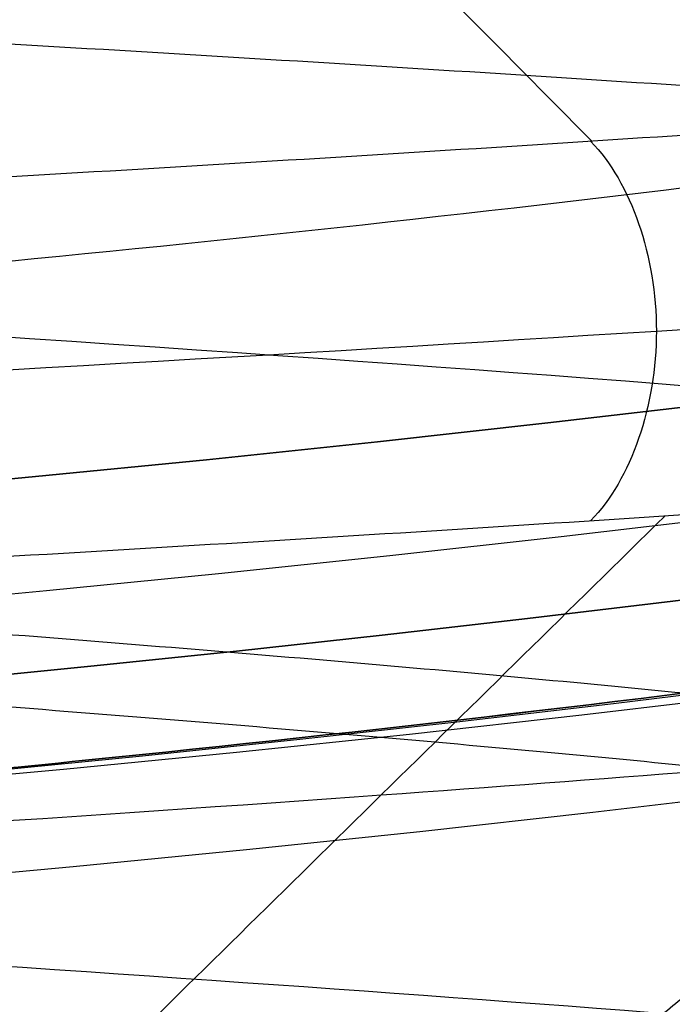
# Model space of a CAD drawing. Header units: centimetres. Extents: x -2.4 to 2.4, y -10.6 to 3.6.
# Tile 14 of 56: x 0.1321 to 0.1654, y -1.3556 to -1.3054. Entities that reach past the tile are written whole.
import ezdxf

# ---------------------------------------------------------------- set-up
doc = ezdxf.new("R2010")
doc.units = ezdxf.units.CM
doc.layers.add('Default', color=7, linetype='Continuous', true_color=0x000000)

msp = doc.modelspace()

# ---------------------------------------------------------------- linework, layer by layer
at = {"layer": 'Default', "extrusion": (0, 0, -1)}
for centre, radius, start, end in [((4.288504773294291e-16, 4.288504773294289e-16), 2.149999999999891, 315, 135), ((-1.256073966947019e-16, -2.144252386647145e-16, -0.18), 1.899999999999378, 315, 135), ((0, 0.05, -13.68), 1.74, 90.00000000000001, 270), ((0, 0.04999999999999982, -13.7), 1.72, 90.00000000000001, 270), ((0, 0.05, -12.451744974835), 1.566764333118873, 90, 251.9193094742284), ((-2.564176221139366e-15, -2.564176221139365e-15, -0.45), 2.240000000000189, 134.9999999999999, 315.0000000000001), ((0, 0.05, -10.9), 1.525, 90, 270), ((0, 0.05, -11.37), 1.525, 90.00000000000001, 270), ((0, 0.05, -11.41), 1.530287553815, 179.7200707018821, 83.95881870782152), ((-3.03243080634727e-16, -1.256073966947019e-16), 2.149999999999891, 135, 315), ((-3.03243080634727e-16, -1.256073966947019e-16, -0.18), 2.149999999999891, 135, 315), ((-2.19646523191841e-13, -2.19735341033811e-13), 1.400000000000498, 96.40271283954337, 353.5972871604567), ((-2.19646523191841e-13, -2.19468887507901e-13, -1), 1.400000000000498, 96.40271283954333, 353.5972871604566), ((-3.552713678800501e-16, 0.05000000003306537, -11.4), 1.3488350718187, 96.81251619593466, 359.6984182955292), ((-1.25607396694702e-16, -3.920609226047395e-16, -0.18), 1.899999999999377, 135, 315), ((8.881784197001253e-17, -8.881784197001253e-17, -0.5), 1.749999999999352, 225, 45), ((1.776356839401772e-16, 0.04999999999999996, -11.38), 1.515, 179.9999999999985, 359.9999999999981), ((0, 0.05, -11.275), 1.515, 180, 0), ((-8.881784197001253e-17, 0.05, -10.94414213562), 1.390857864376, 180, 0), ((-1.776356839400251e-16, 0.05, -11.13), 1.385, 180, 0), ((0, 0.05, -11.044142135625), 1.385, 180, 0), ((-1.776356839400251e-16, -3.51976454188e-15, -11.37), 1.735, 180, 0), ((7.8133318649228e-33, -3.529390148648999e-15, -11.4), 1.705, 180, 0), ((-8.996141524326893e-31, -1.577721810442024e-31, -0.4), 1.705, 180.0000000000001, 5.301865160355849e-30), ((-6.457299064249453e-34, -1.844908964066e-15, -6.15), 1.55, 180, 0), ((-6.368046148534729e-18, 3.004263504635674e-14, -8.4), 1.350000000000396, 184.6843722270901, 355.31562777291), ((1.819441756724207e-18, 2.968736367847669e-14, -9.200000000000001), 1.350000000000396, 184.68437222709, 355.31562777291), ((1.169797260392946e-16, -5.027089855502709e-14, -9.208327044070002), 1.345192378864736, 190.2697526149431, 349.7302473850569)]:
    msp.add_arc(centre, radius, start, end, dxfattribs=at)
at = {"layer": 'Default'}
for centre, radius, start, end in [((-1.753237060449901e-15, 1.930872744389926e-15, 0.45), 2.240000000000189, 44.99999999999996, 225.0000000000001), ((-1.79529310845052e-15, 1.884110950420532e-15), 2.240000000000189, 44.99999999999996, 225.0000000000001), ((0, 0, 0.225), 2.24, 45, 225), ((-3.400326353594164e-16, 3.400326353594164e-16, 0.5), 2.190000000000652, 45.00000000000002, 225), ((-1.256073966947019e-16, 3.03243080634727e-16, 0.18), 2.149999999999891, 45.00000000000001, 225), ((0, 0, 0.09000000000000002), 2.15, 45, 225), ((-3.920609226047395e-16, 1.25607396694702e-16), 1.899999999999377, 45.00000000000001, 225), ((0, 0, 0.09000000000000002), 1.9, 45, 225), ((0, 0.05, 12.59), 1.74, 279.2608117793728, 89.99999999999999), ((-7.006492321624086e-47, 0.05, 11.4), 1.555, 270, 90), ((2.616204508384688e-15, -2.438568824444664e-15), 2.240000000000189, 224.9999999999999, 45.00000000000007), ((0, 0, 0.225), 2.24, 225, 44.99999999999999), ((4.440892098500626e-16, 0.04999999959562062, 13.40348994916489), 1.533528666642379, 289.9216458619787, 89.56884585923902), ((0, 0.05, 11.135), 1.525, 270, 89.99999999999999), ((-5.329070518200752e-16, 0.04999999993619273, 11.4), 1.520287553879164, 96.04118129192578, 0.279929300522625), ((3.400326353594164e-16, -3.400326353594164e-16, 0.5), 2.190000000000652, 225, 45.00000000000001), ((0, 0, 0.09000000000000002), 2.15, 225, 44.99999999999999), ((0, 0.05, 9.9), 1.4, 270, 90), ((0, 0, 0.4999999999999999), 1.4, 186.4027128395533, 83.59728716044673), ((-2.144252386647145e-16, 1.256073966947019e-16), 1.899999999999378, 225, 45), ((0, 0, 0.09000000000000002), 1.9, 225, 44.99999999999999), ((-8.881784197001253e-17, -8.881784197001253e-17, 0.4), 1.749999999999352, 135, 315), ((0, 0, 0.4500000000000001), 1.75, 135, 315), ((3.920609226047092e-16, -3.920609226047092e-16, 1), 1.520000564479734, 225, 44.99999999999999), ((0, 0.05, 11.41372291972), 1.529568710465, 180, 0), ((8.881784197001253e-17, 0.05, 11.17), 1.515, 180, 0), ((8.881784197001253e-17, 0.05, 11.4), 1.495, 180, 0), ((8.881784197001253e-17, 0.05, 11.15), 1.495, 180, 0), ((0, 0.05, 11.15), 1.405, 180, 0), ((0, 0.05, 10.95828427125), 1.385, 180, 0), ((0, 0.05, 10.855), 1.48, 270, 0), ((0, 0, 0.43), 1.735, 180, 0), ((0, 0, 5.900000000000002), 1.735, 180, 0), ((0, 0, 0.4), 1.705, 180, 359.9999999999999), ((0, 0, 3.56000028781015), 1.55, 180, 0), ((1.229683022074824e-13, 1.06581410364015e-15, 0.9700005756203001), 1.549999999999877, 224.9999999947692, 359.9999999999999), ((1.776356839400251e-16, 0.04999999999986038, 11.5), 1.59999999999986, 270, 356.4166783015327), ((-7.105427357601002e-16, 0.05000000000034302, 11.5), 1.740000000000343, 270, 356.7053237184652), ((6.467908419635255e-17, -5.297984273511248e-14, 8.39167295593), 1.345192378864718, 190.2697526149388, 349.7302473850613)]:
    msp.add_arc(centre, radius, start, end, dxfattribs=at)
msp.add_rational_spline([(1.374028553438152, 0.04999999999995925, 11.70832327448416), (1.374028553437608, -0.7592212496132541, 11.70832327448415), (0.8005436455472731, -1.324028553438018, 11.70832327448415), (1.321283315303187e-15, -1.324028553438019, 11.70832327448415), (-0.8005436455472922, -1.324028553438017, 11.70832327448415), (-1.37402855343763, -0.7592212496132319, 11.70832327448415), (-1.374028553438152, 0.04999999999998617, 11.70832327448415)], [1.15675898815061, 0.9380307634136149, 0.9481986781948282, 1.18726273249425, 0.9481986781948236, 0.9380307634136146, 1.156758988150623], degree=3, knots=[1.204921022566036, 1.204921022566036, 1.204921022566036, 1.204921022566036, 28.32963404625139, 28.32963404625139, 28.32963404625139, 55.45434706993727, 55.45434706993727, 55.45434706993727, 55.45434706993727], dxfattribs=at)
for points, degree in [([(0.1991160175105, -1.308872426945, 12.95878972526), (0.2057145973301, -1.308343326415, 12.95051536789), (0.2178788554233, -1.307285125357, 12.93314300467), (0.2327434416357, -1.30569782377, 12.90501783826), (0.2439954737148, -1.304110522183, 12.87526263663), (0.2514603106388, -1.302523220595, 12.84433923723), (0.2550220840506, -1.300935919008, 12.81272762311), (0.254625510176, -1.299348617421, 12.78091845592), (0.2502767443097, -1.297761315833, 12.74940546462), (0.2420432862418, -1.296174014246, 12.71867778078), (0.2300529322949, -1.294586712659, 12.68921234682), (0.2144917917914, -1.292999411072, 12.66146651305), (0.1956013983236, -1.291412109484, 12.63587093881), (0.1736749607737, -1.289824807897, 12.61282290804), (0.1490528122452, -1.28823750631, 12.59268016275), (0.1221171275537, -1.286650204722, 12.57575535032), (0.09328599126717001, -1.285062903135, 12.56231117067), (0.06300690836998, -1.283475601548, 12.55255629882), (0.03174985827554, -1.28188829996, 12.54664214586), (3.697042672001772e-15, -1.280300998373, 12.54466050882), (-0.03174985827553, -1.278713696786, 12.54664214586), (-0.06300690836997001, -1.277126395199, 12.55255629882), (-0.09328599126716, -1.275539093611, 12.56231117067), (-0.1221171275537, -1.273951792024, 12.57575535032), (-0.1490528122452, -1.272364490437, 12.59268016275), (-0.1736749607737, -1.270777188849, 12.61282290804), (-0.1956013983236, -1.269189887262, 12.63587093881), (-0.2144917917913, -1.267602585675, 12.66146651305), (-0.230052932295, -1.266015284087, 12.68921234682), (-0.2420432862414, -1.2644279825, 12.71867778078), (-0.2502767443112, -1.262840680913, 12.74940546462), (-0.2546255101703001, -1.261253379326, 12.78091845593), (-0.2550220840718, -1.259666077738, 12.81272762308), (-0.2514603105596, -1.258078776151, 12.84433923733), (-0.2439954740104, -1.256491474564, 12.87526263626), (-0.2327434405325, -1.254904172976, 12.90501783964), (-0.2178788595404, -1.253316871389, 12.93314299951), (-0.1996324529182, -1.251729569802, 12.95920156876), (-0.1782874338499, -1.250142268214, 12.98278907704), (-0.1541751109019, -1.248554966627, 13.00353940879), (-0.1276697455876, -1.24696766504, 13.02113048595), (-0.09918274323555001, -1.245380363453, 13.03528926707), (-0.0691562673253, -1.243793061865, 13.04579598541), (-0.03805637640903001, -1.242205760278, 13.05248756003), (-0.006365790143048, -1.240618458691, 13.05526012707), (0.02542360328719, -1.239031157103, 13.05407065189), (0.05681838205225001, -1.237443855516, 13.04893759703), (0.08733124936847, -1.235856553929, 13.03994063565), (0.1164885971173, -1.234269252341, 13.02721941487), (0.1438378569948, -1.232681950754, 13.01097138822), (0.1689545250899, -1.231094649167, 12.99144875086), (0.1914487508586, -1.22950734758, 12.96895452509), (0.2109713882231, -1.227920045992, 12.94383785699), (0.2272194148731, -1.226332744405, 12.91648859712), (0.2399406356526, -1.224745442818, 12.88733124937), (0.2489375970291, -1.22315814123, 12.85681838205), (0.2540706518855, -1.221570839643, 12.82542360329), (0.2552601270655, -1.219983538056, 12.79363420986), (0.2524875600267, -1.218396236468, 12.76194362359), (0.2457959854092, -1.216808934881, 12.73084373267), (0.2352892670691, -1.215221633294, 12.70081725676), (0.2211304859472, -1.213634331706, 12.67233025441), (0.2035394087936, -1.212047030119, 12.6458248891), (0.1827890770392, -1.210459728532, 12.62171256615), (0.1592015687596, -1.208872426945, 12.60036754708), (0.1331429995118, -1.207285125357, 12.58212114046), (0.1050178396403, -1.20569782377, 12.56725655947), (0.07526263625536, -1.204110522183, 12.55600452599), (0.04433923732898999, -1.202523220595, 12.54853968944), (0.01272762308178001, -1.200935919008, 12.54497791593), (-0.01908154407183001, -1.199348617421, 12.54537448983), (-0.05059453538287, -1.197761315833, 12.54972325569), (-0.08132221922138, -1.196174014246, 12.55795671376), (-0.1107876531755, -1.194586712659, 12.56994706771), (-0.1385334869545, -1.192999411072, 12.58550820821), (-0.1641290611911, -1.191412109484, 12.60439860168), (-0.1871770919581, -1.189824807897, 12.62632503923), (-0.2073198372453, -1.18823750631, 12.65094718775), (-0.2242446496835, -1.186650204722, 12.67788287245), (-0.2376888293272, -1.185062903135, 12.70671400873), (-0.2474437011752, -1.183475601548, 12.73699309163), (-0.2533578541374, -1.18188829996, 12.76825014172), (-0.2553394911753, -1.180300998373, 12.8), (-0.2533578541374, -1.178713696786, 12.83174985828), (-0.2474437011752, -1.177126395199, 12.86300690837), (-0.2376888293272, -1.175539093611, 12.89328599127), (-0.2242446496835, -1.173951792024, 12.92211712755), (-0.2073198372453, -1.172364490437, 12.94905281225), (-0.1871770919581, -1.170777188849, 12.97367496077), (-0.1641290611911, -1.169189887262, 12.99560139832), (-0.1385334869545, -1.167602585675, 13.01449179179), (-0.1107876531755, -1.166015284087, 13.03005293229), (-0.08132221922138, -1.1644279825, 13.04204328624), (-0.05059453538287, -1.162840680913, 13.05027674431), (-0.01908154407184, -1.161253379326, 13.05462551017), (0.01272762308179, -1.159666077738, 13.05502208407), (0.04433923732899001, -1.158078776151, 13.05146031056), (0.07526263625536, -1.156491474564, 13.04399547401), (0.1050178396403, -1.154904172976, 13.03274344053), (0.1331429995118, -1.153316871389, 13.01787885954), (0.1592015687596, -1.151729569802, 12.99963245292), (0.1827890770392, -1.150142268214, 12.97828743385), (0.2035394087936, -1.148554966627, 12.9541751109), (0.2211304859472, -1.14696766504, 12.92766974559), (0.2352892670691, -1.145380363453, 12.89918274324), (0.2457959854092, -1.143793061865, 12.86915626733), (0.2524875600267, -1.142205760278, 12.83805637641), (0.2552601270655, -1.140618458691, 12.80636579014), (0.2540706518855, -1.139031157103, 12.77457639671), (0.2489375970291, -1.137443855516, 12.74318161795), (0.2399406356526, -1.135856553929, 12.71266875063), (0.2272194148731, -1.134269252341, 12.68351140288), (0.2109713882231, -1.132681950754, 12.65616214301), (0.1914487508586, -1.131094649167, 12.63104547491), (0.1689545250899, -1.12950734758, 12.60855124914), (0.1438378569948, -1.127920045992, 12.58902861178), (0.1164885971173, -1.126332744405, 12.57278058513), (0.08733124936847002, -1.124745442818, 12.56005936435), (0.05681838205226, -1.12315814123, 12.55106240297), (0.02542360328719, -1.121570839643, 12.54592934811), (-0.006365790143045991, -1.119983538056, 12.54473987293), (-0.03805637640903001, -1.118396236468, 12.54751243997), (-0.0691562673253, -1.116808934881, 12.55420401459), (-0.09918274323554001, -1.115221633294, 12.56471073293), (-0.1276697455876, -1.113634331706, 12.57886951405), (-0.1541751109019, -1.112047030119, 12.59646059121), (-0.1782874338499, -1.110459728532, 12.61721092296), (-0.1996324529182, -1.108872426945, 12.64079843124), (-0.2178788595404, -1.107285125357, 12.66685700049), (-0.2327434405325, -1.10569782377, 12.69498216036), (-0.2439954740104, -1.104110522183, 12.72473736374), (-0.2514603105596, -1.102523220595, 12.75566076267), (-0.2550220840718, -1.100935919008, 12.78727237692), (-0.2546255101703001, -1.099348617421, 12.81908154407), (-0.2502767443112, -1.097761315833, 12.85059453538), (-0.2420432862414, -1.096174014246, 12.88132221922), (-0.230052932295, -1.094586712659, 12.91078765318), (-0.2144917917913, -1.092999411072, 12.93853348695), (-0.1956013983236, -1.091412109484, 12.96412906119), (-0.1736749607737, -1.089824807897, 12.98717709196), (-0.1490528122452, -1.08823750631, 13.00731983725), (-0.1221171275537, -1.086650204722, 13.02424464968), (-0.09328599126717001, -1.085062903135, 13.03768882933), (-0.06300690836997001, -1.083475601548, 13.04744370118), (-0.03174985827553, -1.08188829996, 13.05335785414), (0, -1.080300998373, 13.05533949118), (0.03174985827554, -1.078713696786, 13.05335785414), (0.06300690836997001, -1.077126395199, 13.04744370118), (0.09328599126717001, -1.075539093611, 13.03768882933), (0.1221171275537, -1.073951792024, 13.02424464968), (0.1490528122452, -1.072364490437, 13.00731983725), (0.1736749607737, -1.070777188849, 12.98717709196), (0.1956013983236, -1.069189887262, 12.96412906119), (0.2144917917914, -1.067602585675, 12.93853348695), (0.230052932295, -1.066015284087, 12.91078765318), (0.2420432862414, -1.0644279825, 12.88132221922), (0.2502767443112, -1.062840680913, 12.85059453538), (0.2546255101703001, -1.061253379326, 12.81908154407), (0.2550220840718, -1.059666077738, 12.78727237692), (0.2514603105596, -1.058078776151, 12.75566076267), (0.2439954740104, -1.056491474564, 12.72473736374), (0.2327434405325, -1.054904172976, 12.69498216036), (0.2178788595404, -1.053316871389, 12.66685700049), (0.1996324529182, -1.051729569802, 12.64079843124), (0.1782874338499, -1.050142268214, 12.61721092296), (0.1541751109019, -1.048554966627, 12.59646059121), (0.1276697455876, -1.04696766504, 12.57886951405), (0.09918274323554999, -1.045380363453, 12.56471073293), (0.06915626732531, -1.043793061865, 12.55420401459), (0.03805637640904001, -1.042205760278, 12.54751243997), (0.006365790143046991, -1.040618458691, 12.54473987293), (-0.02542360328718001, -1.039031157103, 12.54592934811), (-0.05681838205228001, -1.037443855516, 12.55106240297), (-0.08733124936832, -1.035856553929, 12.56005936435), (-0.1164885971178, -1.034269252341, 12.57278058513), (-0.1438378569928, -1.032681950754, 12.58902861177), (-0.1689545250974, -1.031094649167, 12.60855124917), (-0.1914487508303, -1.02950734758, 12.63104547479), (-0.2109713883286, -1.027920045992, 12.65616214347), (-0.2272194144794, -1.026332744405, 12.68351140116), (-0.239940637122, -1.024745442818, 12.71266875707), (-0.2459386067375, -1.023687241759, 12.7330106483), (-0.2482936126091, -1.02315814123, 12.74332860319)], 3), ([(-0.2482936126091, -1.042556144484, 12.74332860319), (-0.2459386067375, -1.043085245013, 12.7330106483), (-0.239940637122, -1.044143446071, 12.71266875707), (-0.2272194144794, -1.045730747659, 12.68351140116), (-0.2109713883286, -1.047318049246, 12.65616214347), (-0.1914487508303, -1.048905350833, 12.63104547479), (-0.1689545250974, -1.050492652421, 12.60855124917), (-0.1438378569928, -1.052079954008, 12.58902861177), (-0.1164885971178, -1.053667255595, 12.57278058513), (-0.08733124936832, -1.055254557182, 12.56005936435), (-0.05681838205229, -1.05684185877, 12.55106240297), (-0.02542360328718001, -1.058429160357, 12.54592934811), (0.006365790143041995, -1.060016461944, 12.54473987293), (0.03805637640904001, -1.061603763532, 12.54751243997), (0.06915626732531, -1.063191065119, 12.55420401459), (0.09918274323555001, -1.064778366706, 12.56471073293), (0.1276697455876, -1.066365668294, 12.57886951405), (0.1541751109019, -1.067952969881, 12.59646059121), (0.1782874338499, -1.069540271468, 12.61721092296), (0.1996324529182, -1.071127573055, 12.64079843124), (0.2178788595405, -1.072714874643, 12.66685700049), (0.2327434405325, -1.07430217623, 12.69498216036), (0.2439954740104, -1.075889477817, 12.72473736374), (0.2514603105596, -1.077476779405, 12.75566076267), (0.2550220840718, -1.079064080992, 12.78727237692), (0.2546255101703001, -1.080651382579, 12.81908154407), (0.2502767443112, -1.082238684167, 12.85059453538), (0.2420432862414, -1.083825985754, 12.88132221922), (0.230052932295, -1.085413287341, 12.91078765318), (0.2144917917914, -1.087000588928, 12.93853348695), (0.1956013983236, -1.088587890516, 12.96412906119), (0.1736749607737, -1.090175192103, 12.98717709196), (0.1490528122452, -1.09176249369, 13.00731983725), (0.1221171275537, -1.093349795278, 13.02424464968), (0.09328599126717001, -1.094937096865, 13.03768882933), (0.06300690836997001, -1.096524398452, 13.04744370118), (0.03174985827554, -1.09811170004, 13.05335785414), (0, -1.099699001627, 13.05533949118), (-0.03174985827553, -1.101286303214, 13.05335785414), (-0.06300690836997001, -1.102873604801, 13.04744370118), (-0.09328599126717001, -1.104460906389, 13.03768882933), (-0.1221171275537, -1.106048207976, 13.02424464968), (-0.1490528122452, -1.107635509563, 13.00731983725), (-0.1736749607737, -1.109222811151, 12.98717709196), (-0.1956013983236, -1.110810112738, 12.96412906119), (-0.2144917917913, -1.112397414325, 12.93853348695), (-0.230052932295, -1.113984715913, 12.91078765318), (-0.2420432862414, -1.1155720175, 12.88132221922), (-0.2502767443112, -1.117159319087, 12.85059453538), (-0.2546255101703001, -1.118746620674, 12.81908154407), (-0.2550220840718, -1.120333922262, 12.78727237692), (-0.2514603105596, -1.121921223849, 12.75566076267), (-0.2439954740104, -1.123508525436, 12.72473736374), (-0.2327434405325, -1.125095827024, 12.69498216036), (-0.2178788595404, -1.126683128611, 12.66685700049), (-0.1996324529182, -1.128270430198, 12.64079843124), (-0.1782874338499, -1.129857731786, 12.61721092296), (-0.1541751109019, -1.131445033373, 12.59646059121), (-0.1276697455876, -1.13303233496, 12.57886951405), (-0.09918274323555, -1.134619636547, 12.56471073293), (-0.0691562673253, -1.136206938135, 12.55420401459), (-0.03805637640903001, -1.137794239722, 12.54751243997), (-0.006365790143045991, -1.139381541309, 12.54473987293), (0.02542360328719, -1.140968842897, 12.54592934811), (0.05681838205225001, -1.142556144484, 12.55106240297), (0.08733124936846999, -1.144143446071, 12.56005936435), (0.1164885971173, -1.145730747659, 12.57278058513), (0.1438378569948, -1.147318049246, 12.58902861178), (0.1689545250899, -1.148905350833, 12.60855124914), (0.1914487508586, -1.150492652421, 12.63104547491), (0.2109713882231, -1.152079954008, 12.65616214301), (0.2272194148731, -1.153667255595, 12.68351140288), (0.2399406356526, -1.155254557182, 12.71266875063), (0.2489375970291, -1.15684185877, 12.74318161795), (0.2540706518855, -1.158429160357, 12.77457639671), (0.2552601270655, -1.160016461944, 12.80636579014), (0.2524875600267, -1.161603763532, 12.83805637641), (0.2457959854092, -1.163191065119, 12.86915626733), (0.2352892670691, -1.164778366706, 12.89918274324), (0.2211304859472, -1.166365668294, 12.92766974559), (0.2035394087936, -1.167952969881, 12.9541751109), (0.1827890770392, -1.169540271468, 12.97828743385), (0.1592015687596, -1.171127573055, 12.99963245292), (0.1331429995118, -1.172714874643, 13.01787885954), (0.1050178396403, -1.17430217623, 13.03274344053), (0.07526263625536, -1.175889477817, 13.04399547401), (0.04433923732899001, -1.177476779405, 13.05146031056), (0.01272762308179, -1.179064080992, 13.05502208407), (-0.01908154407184, -1.180651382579, 13.05462551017), (-0.05059453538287, -1.182238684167, 13.05027674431), (-0.08132221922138, -1.183825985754, 13.04204328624), (-0.1107876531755, -1.185413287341, 13.03005293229), (-0.1385334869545, -1.187000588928, 13.01449179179), (-0.1641290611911, -1.188587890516, 12.99560139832), (-0.1871770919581, -1.190175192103, 12.97367496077), (-0.2073198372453, -1.19176249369, 12.94905281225), (-0.2242446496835, -1.193349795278, 12.92211712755), (-0.2376888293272, -1.194937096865, 12.89328599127), (-0.2474437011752, -1.196524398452, 12.86300690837), (-0.2533578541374, -1.19811170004, 12.83174985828), (-0.2553394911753, -1.199699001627, 12.8), (-0.2533578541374, -1.201286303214, 12.76825014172), (-0.2474437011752, -1.202873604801, 12.73699309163), (-0.2376888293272, -1.204460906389, 12.70671400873), (-0.2242446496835, -1.206048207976, 12.67788287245), (-0.2073198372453, -1.207635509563, 12.65094718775), (-0.1871770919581, -1.209222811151, 12.62632503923), (-0.1641290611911, -1.210810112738, 12.60439860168), (-0.1385334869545, -1.212397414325, 12.58550820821), (-0.1107876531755, -1.213984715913, 12.56994706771), (-0.08132221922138, -1.2155720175, 12.55795671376), (-0.05059453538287, -1.217159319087, 12.54972325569), (-0.01908154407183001, -1.218746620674, 12.54537448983), (0.01272762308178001, -1.220333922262, 12.54497791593), (0.04433923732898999, -1.221921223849, 12.54853968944), (0.07526263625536, -1.223508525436, 12.55600452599), (0.1050178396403, -1.225095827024, 12.56725655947), (0.1331429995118, -1.226683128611, 12.58212114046), (0.1592015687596, -1.228270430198, 12.60036754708), (0.1827890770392, -1.229857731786, 12.62171256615), (0.2035394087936, -1.231445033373, 12.6458248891), (0.2211304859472, -1.23303233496, 12.67233025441), (0.2352892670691, -1.234619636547, 12.70081725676), (0.2457959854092, -1.236206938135, 12.73084373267), (0.2524875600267, -1.237794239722, 12.76194362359), (0.2552601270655, -1.239381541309, 12.79363420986), (0.2540706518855, -1.240968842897, 12.82542360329), (0.2489375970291, -1.242556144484, 12.85681838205), (0.2399406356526, -1.244143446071, 12.88733124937), (0.2272194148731, -1.245730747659, 12.91648859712), (0.2109713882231, -1.247318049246, 12.94383785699), (0.1914487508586, -1.248905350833, 12.96895452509), (0.1689545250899, -1.250492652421, 12.99144875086), (0.1438378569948, -1.252079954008, 13.01097138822), (0.1164885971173, -1.253667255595, 13.02721941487), (0.08733124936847, -1.255254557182, 13.03994063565), (0.05681838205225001, -1.25684185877, 13.04893759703), (0.02542360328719, -1.258429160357, 13.05407065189), (-0.006365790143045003, -1.260016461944, 13.05526012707), (-0.03805637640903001, -1.261603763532, 13.05248756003), (-0.0691562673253, -1.263191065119, 13.04579598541), (-0.09918274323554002, -1.264778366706, 13.03528926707), (-0.1276697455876, -1.266365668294, 13.02113048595), (-0.1541751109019, -1.267952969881, 13.00353940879), (-0.1782874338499, -1.269540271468, 12.98278907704), (-0.1996324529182, -1.271127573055, 12.95920156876), (-0.2178788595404, -1.272714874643, 12.93314299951), (-0.2327434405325, -1.27430217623, 12.90501783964), (-0.2439954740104, -1.275889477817, 12.87526263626), (-0.2514603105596, -1.277476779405, 12.84433923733), (-0.2550220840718, -1.279064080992, 12.81272762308), (-0.2546255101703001, -1.280651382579, 12.78091845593), (-0.2502767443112, -1.282238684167, 12.74940546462), (-0.2420432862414, -1.283825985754, 12.71867778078), (-0.230052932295, -1.285413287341, 12.68921234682), (-0.2144917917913, -1.287000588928, 12.66146651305), (-0.1956013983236, -1.288587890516, 12.63587093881), (-0.1736749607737, -1.290175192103, 12.61282290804), (-0.1490528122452, -1.29176249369, 12.59268016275), (-0.1221171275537, -1.293349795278, 12.57575535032), (-0.09328599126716, -1.294937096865, 12.56231117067), (-0.06300690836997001, -1.296524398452, 12.55255629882), (-0.03174985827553, -1.29811170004, 12.54664214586), (3.197442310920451e-15, -1.299699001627, 12.54466050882), (0.03174985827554, -1.301286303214, 12.54664214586), (0.06300690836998, -1.302873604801, 12.55255629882), (0.09328599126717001, -1.304460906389, 12.56231117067), (0.1221171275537, -1.306048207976, 12.57575535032), (0.1490528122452, -1.307635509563, 12.59268016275), (0.1736749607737, -1.309222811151, 12.61282290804), (0.1956013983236, -1.310810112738, 12.63587093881), (0.2144917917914, -1.312397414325, 12.66146651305), (0.2300529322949, -1.313984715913, 12.68921234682), (0.2420432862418, -1.3155720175, 12.71867778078), (0.2502767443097, -1.317159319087, 12.74940546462), (0.254625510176, -1.318746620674, 12.78091845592), (0.2550220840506, -1.320333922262, 12.81272762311), (0.2514603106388, -1.321921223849, 12.84433923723), (0.2439954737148, -1.323508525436, 12.87526263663), (0.2327434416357, -1.325095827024, 12.90501783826), (0.2178788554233, -1.326683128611, 12.93314300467), (0.2057145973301, -1.327741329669, 12.95051536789), (0.1991160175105, -1.328270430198, 12.95878972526)], 3), ([(0.1641846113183, -1.280408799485, 12.93093285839), (0.1816503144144, -1.294640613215, 12.944861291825), (0.1991160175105, -1.308872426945, 12.95878972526)], 2), ([(0.132999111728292, -1.28312553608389, 12.96255419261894), (0.1424320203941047, -1.292615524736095, 12.97408328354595), (0.1518649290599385, -1.30210551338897, 12.98561237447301), (0.1612978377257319, -1.311595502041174, 12.99714146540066)], 3), ([(0, -1.35, 9.175), (0.01546320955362, -1.35, 9.175), (0.04645201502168, -1.34946521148, 9.173081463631), (0.09231600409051, -1.347096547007, 9.164463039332), (0.1371126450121, -1.343261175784, 9.150093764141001), (0.1799742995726, -1.338170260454, 9.13012834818), (0.2203361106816, -1.332091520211, 9.104696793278), (0.2573183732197, -1.325409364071, 9.074185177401), (0.2901090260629, -1.318583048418, 9.039222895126), (0.3181691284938, -1.312057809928, 9.000380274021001), (0.3408763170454, -1.30630907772, 8.958660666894), (0.3580435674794, -1.301682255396, 8.914740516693), (0.3695108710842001, -1.298455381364, 8.869349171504), (0.3752367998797, -1.296803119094, 8.823250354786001), (0.3752375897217, -1.296802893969, 8.776757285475), (0.369510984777, -1.298455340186, 8.730652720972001), (0.3580473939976, -1.301681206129, 8.68527127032), (0.3408767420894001, -1.306308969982, 8.641339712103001), (0.3181724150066, -1.312056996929, 8.599625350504), (0.2901116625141, -1.318582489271, 8.56077995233), (0.2573200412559, -1.325409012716, 8.525816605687), (0.2203416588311, -1.332090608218, 8.495307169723), (0.1799757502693, -1.338170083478, 8.469872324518), (0.1371161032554, -1.343260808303, 8.449907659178), (0.09231796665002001, -1.347096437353, 8.435537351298), (0.04645268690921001, -1.349465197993, 8.426918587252), (0.01546337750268, -1.35, 8.425), (0, -1.35, 8.425)], 3), ([(0.08585425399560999, -1.524678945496, 12.5602284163), (0.07589350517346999, -1.524150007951, 12.55666180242), (0.05552697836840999, -1.52309213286, 12.55077158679), (0.02411581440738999, -1.521505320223, 12.5458022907), (-0.007669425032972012, -1.519918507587, 12.54477612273), (-0.03933569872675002, -1.51833169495, 12.54770899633), (-0.07039179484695, -1.516744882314, 12.55455541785), (-0.1003559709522, -1.515158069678, 12.56520918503), (-0.128763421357, -1.513571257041, 12.5795050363), (-0.1551734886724, -1.511984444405, 12.59722121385), (-0.1791764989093, -1.510397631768, 12.61808290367), (-0.2004001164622, -1.508810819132, 12.64176649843), (-0.2185151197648, -1.507224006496, 12.6679046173), (-0.2332405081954, -1.505637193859, 12.69609180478), (-0.2443478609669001, -1.504050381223, 12.72589082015), (-0.2516648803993, -1.502463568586, 12.75683941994), (-0.2550780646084, -1.50087675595, 12.7884575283), (-0.2545344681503, -1.499289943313, 12.82025468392), (-0.2500425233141, -1.497703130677, 12.85173764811), (-0.2416719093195, -1.496116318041, 12.88241805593), (-0.2295524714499, -1.494529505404, 12.91181999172), (-0.2138722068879, -1.492942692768, 12.93948737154), (-0.1948743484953, -1.491355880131, 12.96499101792), (-0.1728535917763, -1.489769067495, 12.98793531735), (-0.1481515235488, -1.488182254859, 13.00796435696), (-0.1211513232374, -1.486595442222, 13.02476744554), (-0.09227181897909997, -1.485008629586, 13.03808393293), (-0.06196099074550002, -1.483421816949, 13.04770725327), (-0.03068902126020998, -1.481835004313, 13.05348812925), (0.001058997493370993, -1.480248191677, 13.0553368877), (0.03279058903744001, -1.47866137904, 13.05322485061), (0.06401353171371, -1.477074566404, 13.04718477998), (0.0942434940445, -1.475487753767, 13.03731036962), (0.1230115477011, -1.473900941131, 13.02375479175), (0.1498714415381, -1.472314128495, 13.00672832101), (0.1744065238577, -1.470727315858, 12.98649507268), (0.1962362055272, -1.469140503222, 12.96336890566), (0.2150218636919, -1.467553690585, 12.93770855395), (0.2304720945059, -1.465966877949, 12.9099120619), (0.2423472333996, -1.464380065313, 12.88041060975), (0.2504630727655, -1.462793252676, 12.84966182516), (0.2546937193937, -1.46120644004, 12.81814268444), (0.2549735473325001, -1.459619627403, 12.78634211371), (0.2512982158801, -1.458032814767, 12.75475340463), (0.2437247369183, -1.45644600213, 12.72386656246), (0.2323705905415, -1.454859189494, 12.69416070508), (0.2174119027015, -1.453272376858, 12.66609663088), (0.1990807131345, -1.451685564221, 12.64010967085), (0.1776613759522, -1.450098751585, 12.6166029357), (0.15348614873, -1.448511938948, 12.59594106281), (0.1269300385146, -1.446925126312, 12.57844455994), (0.0984049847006, -1.445338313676, 12.5643848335), (0.06835346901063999, -1.443751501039, 12.55397997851), (0.03724165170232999, -1.442164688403, 12.54739139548), (0.005552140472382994, -1.440577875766, 12.54472128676), (-0.02622349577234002, -1.43899106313, 12.54601107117), (-0.05759235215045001, -1.437404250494, 12.55124074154), (-0.08806783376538, -1.435817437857, 12.56032917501), (-0.117177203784, -1.434230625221, 12.57313539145), (-0.1444689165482, -1.432643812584, 12.58946074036), (-0.1695196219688, -1.431056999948, 12.6090519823), (-0.1919407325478, -1.429470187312, 12.63160521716), (-0.2113844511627, -1.427883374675, 12.65677059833), (-0.2275491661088, -1.426296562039, 12.68415775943), (-0.2401841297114, -1.424709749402, 12.71334186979), (-0.2490933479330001, -1.423122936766, 12.74387022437), (-0.2541386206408, -1.42153612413, 12.77526926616), (-0.2552416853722, -1.419949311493, 12.80705193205), (-0.252385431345, -1.418362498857, 12.8387252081), (-0.2456141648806, -1.41677568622, 12.86979777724), (-0.2350329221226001, -1.415188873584, 12.8997876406), (-0.2208058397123, -1.413602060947, 12.92822959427), (-0.2031536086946, -1.412015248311, 12.95468244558), (-0.1823500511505, -1.410428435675, 12.9787358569), (-0.1587178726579, -1.408841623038, 13.00001671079), (-0.132623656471, -1.407254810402, 13.01819489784), (-0.1044721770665, -1.405667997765, 13.0329884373), (-0.07470012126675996, -1.404081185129, 13.04416785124), (-0.04376931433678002, -1.402494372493, 13.05155972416), (-0.01215955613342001, -1.400907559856, 13.05504939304), (0.01963882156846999, -1.39932074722, 13.05458272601), (0.05113256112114, -1.397733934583, 13.05016696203), (0.08183313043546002, -1.396147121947, 13.04187059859), (0.1112643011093, -1.394560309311, 13.02982232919), (0.1389695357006, -1.392973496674, 13.01420904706), (0.1645190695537, -1.391386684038, 12.99527294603), (0.187516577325, -1.389799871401, 12.9733077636), (0.2076053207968, -1.388213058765, 12.94865422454), (0.2244736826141, -1.386626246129, 12.92169475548), (0.2378600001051, -1.385039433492, 12.89284755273), (0.2475566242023, -1.383452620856, 12.8625600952), (0.2534131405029, -1.381865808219, 12.83130220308), (0.2553387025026, -1.380278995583, 12.79955875), (0.2533034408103, -1.378692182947, 12.7678221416), (0.2473389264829, -1.37710537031, 12.73658467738), (0.2375376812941, -1.375518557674, 12.70633091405), (0.2240517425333, -1.373931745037, 12.67753014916), (0.2070903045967, -1.372344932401, 12.65062914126), (0.1869164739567, -1.370758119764, 12.62604517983), (0.1638431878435, -1.369171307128, 12.6041596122), (0.1382283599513, -1.367584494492, 12.58531192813), (0.1104693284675, -1.365997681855, 12.56979449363), (0.08099669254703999, -1.364410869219, 12.55784801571), (0.05026763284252, -1.362824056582, 12.54965780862), (0.01875881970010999, -1.361237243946, 12.54535091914), (-0.01304098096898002, -1.35965043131, 12.54499415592), (-0.04463848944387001, -1.358063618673, 12.54859305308), (-0.07554356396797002, -1.356476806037, 12.55609178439), (-0.1052768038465, -1.3548899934, 12.56737402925), (-0.1333769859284, -1.353303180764, 12.58226477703), (-0.1594082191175, -1.351716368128, 12.6005330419), (-0.1829667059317, -1.350129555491, 12.62189544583), (-0.2036870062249, -1.348542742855, 12.64602061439), (-0.2212477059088, -1.346955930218, 12.67253431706), (-0.2353764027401, -1.345369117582, 12.70102527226), (-0.2458539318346, -1.343782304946, 12.73105152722), (-0.2525177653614, -1.342195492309, 12.76214731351), (-0.2552645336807, -1.340608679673, 12.79383027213), (-0.2540516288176, -1.339021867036, 12.82560893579), (-0.2488978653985, -1.3374350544, 12.85699035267), (-0.2398831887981, -1.335848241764, 12.88748773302), (-0.2271474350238, -1.334261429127, 12.91662800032), (-0.2108881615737, -1.332674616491, 12.94395912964), (-0.191357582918, -1.331087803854, 12.96905715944), (-0.1688586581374, -1.329500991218, 12.99153276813), (-0.1437403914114, -1.327914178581, 13.01103731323), (-0.1163924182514, -1.326327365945, 13.02726823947), (-0.08723896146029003, -1.324740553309, 13.03997377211), (-0.05673225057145, -1.323153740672, 13.04895682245), (-0.02534550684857, -1.321566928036, 13.05407804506), (0.006434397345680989, -1.319980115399, 13.05525799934), (0.03811449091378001, -1.318393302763, 13.05247838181), (0.06920335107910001, -1.316806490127, 13.04578230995), (0.09921872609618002, -1.31521967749, 13.03527365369), (0.127695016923, -1.313632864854, 13.02111542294), (0.1541904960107, -1.312046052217, 13.00352724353), (0.1782941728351, -1.310459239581, 12.98278193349), (0.1925194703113, -1.30940136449, 12.96706153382), (0.1991160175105, -1.308872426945, 12.95878972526)], 3), ([(0.1991160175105, -1.328270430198, 12.95878972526), (0.192531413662, -1.328798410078, 12.96704655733), (0.1783337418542, -1.329854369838, 12.98273998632), (0.1542808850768, -1.331438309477, 13.00345573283), (0.1278434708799, -1.333022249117, 13.02102686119), (0.09943010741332, -1.334606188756, 13.03518180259), (0.06947995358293, -1.336190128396, 13.04570177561), (0.03845591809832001, -1.337774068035, 13.05242418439), (0.00683750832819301, -1.339358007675, 13.05524512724), (-0.02488658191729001, -1.340941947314, 13.05412100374), (-0.05622602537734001, -1.342525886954, 13.04906918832), (-0.08669643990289, -1.344109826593, 13.0401677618), (-0.1158268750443, -1.345693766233, 13.02755430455), (-0.143167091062, -1.347277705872, 13.01142377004), (-0.1682945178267, -1.348861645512, 12.99202547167), (-0.1908207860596, -1.350445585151, 12.96965922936), (-0.2103977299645, -1.352029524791, 12.94467073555), (-0.2267227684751, -1.35361346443, 12.91744621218), (-0.239543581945, -1.35519740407, 12.88840644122), (-0.2486620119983, -1.356781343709, 12.85800026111), (-0.2539371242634, -1.358365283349, 12.82669762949), (-0.2552873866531, -1.359949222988, 12.79498235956), (-0.2526919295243, -1.361533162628, 12.76334464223), (-0.2461908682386, -1.363117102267, 12.73227346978), (-0.2358846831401, -1.364701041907, 12.70224907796), (-0.2219326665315, -1.366284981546, 12.6737355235), (-0.2045504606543, -1.367868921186, 12.64717351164), (-0.1840067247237, -1.369452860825, 12.62297358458), (-0.160618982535, -1.371036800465, 12.60150977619), (-0.1347487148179, -1.372620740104, 12.58311383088), (-0.1067957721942, -1.374204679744, 12.56807007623), (-0.0771921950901, -1.375788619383, 12.55661102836), (-0.04639553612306, -1.377372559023, 12.54891379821), (-0.01488178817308, -1.378956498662, 12.54509735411), (0.01686197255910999, -1.380540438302, 12.54522068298), (0.04834511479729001, -1.382124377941, 12.54928187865), (0.07908103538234, -1.383708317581, 12.55721817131), (0.1085946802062, -1.38529225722, 12.5689068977), (0.1364298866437, -1.38687619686, 12.58416739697), (0.1621564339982, -1.388460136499, 12.60276380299), (0.1853766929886, -1.390044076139, 12.62440868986), (0.2057317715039, -1.391628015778, 12.64876751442), (0.2229070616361, -1.393211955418, 12.6754637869), (0.2366371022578, -1.394795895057, 12.70408488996), (0.2467096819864, -1.396379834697, 12.73418845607), (0.2529691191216, -1.397963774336, 12.76530920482), (0.2553186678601, -1.399547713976, 12.79696613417), (0.253722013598, -1.401131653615, 12.82866995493), (0.2482038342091, -1.402715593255, 12.85993065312), (0.2388494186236, -1.404299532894, 12.89026506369), (0.2258033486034, -1.405883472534, 12.91920433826), (0.2092672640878, -1.407467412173, 12.94630119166), (0.1894967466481, -1.409051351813, 12.97113681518), (0.1667973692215, -1.410635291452, 12.99332734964), (0.1415199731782, -1.412219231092, 13.01252981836), (0.1140552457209, -1.413803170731, 13.02844742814), (0.08482768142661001, -1.415387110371, 13.04083415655), (0.05428902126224, -1.41697105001, 13.04949855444), (0.02291127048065, -1.41855498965, 13.05430670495), (-0.008820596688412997, -1.420138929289, 13.05518429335), (-0.04041613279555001, -1.421722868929, 13.05211775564), (-0.07138699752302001, -1.423306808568, 13.0451544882), (-0.1012545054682, -1.424890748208, 13.03440211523), (-0.1295570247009, -1.426474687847, 13.0200268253), (-0.155857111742, -1.428058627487, 13.00225080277), (-0.1797482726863, -1.429642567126, 12.98134879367), (-0.2008612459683, -1.431226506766, 12.95764385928), (-0.2188697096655, -1.432810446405, 12.93150238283), (-0.2334953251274, -1.434394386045, 12.90332840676), (-0.2445120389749, -1.435978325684, 12.87355738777), (-0.2517495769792, -1.437562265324, 12.84264946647), (-0.2550960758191, -1.439146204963, 12.81108235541), (-0.254499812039, -1.440730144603, 12.77934395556), (-0.2499700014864, -1.442314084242, 12.74792481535), (-0.2415766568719, -1.443898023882, 12.71731054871), (-0.2294495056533, -1.445481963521, 12.68797432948), (-0.2137759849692, -1.447065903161, 12.66036957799), (-0.1947983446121, -1.4486498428, 12.63492295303), (-0.1728099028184, -1.45023378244, 12.6120277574), (-0.1481505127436, -1.451817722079, 12.59203785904), (-0.1212013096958, -1.453401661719, 12.57526222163), (-0.09237882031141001, -1.454985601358, 12.56196012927), (-0.06212852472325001, -1.456569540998, 12.55233717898), (-0.03091797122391, -1.458153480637, 12.54654210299), (0.0007704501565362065, -1.459737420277, 12.54466446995), (0.03244696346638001, -1.461321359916, 12.54673330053), (0.06362197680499, -1.462905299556, 12.5527166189), (0.09381364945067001, -1.464489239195, 12.56252194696), (0.1225553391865, -1.466073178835, 12.57599773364), (0.1494028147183, -1.467657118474, 12.5929356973), (0.1739411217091, -1.469241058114, 12.61307404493), (0.1957909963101, -1.470824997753, 12.63610151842), (0.2146147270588, -1.472408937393, 12.66166220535), (0.2301213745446, -1.473992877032, 12.68936103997), (0.2420712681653, -1.475576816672, 12.71876990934), (0.2502797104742, -1.477160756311, 12.74943427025), (0.254619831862, -1.478744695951, 12.78088017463), (0.255024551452, -1.48032863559, 12.81262159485), (0.251487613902, -1.48191257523, 12.84416793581), (0.2440636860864, -1.483496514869, 12.87503161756), (0.2328675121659, -1.485080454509, 12.90473561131), (0.2180721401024, -1.486664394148, 12.93282081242), (0.1999062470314, -1.488248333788, 12.95885313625), (0.1786506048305, -1.489832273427, 12.98243022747), (0.1546337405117, -1.491416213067, 13.00318767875), (0.1282268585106, -1.493000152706, 13.02080466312), (0.09983810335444, -1.494584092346, 13.03500889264), (0.06990625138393, -1.496168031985, 13.04558082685), (0.03889392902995, -1.497751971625, 13.05235706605), (0.007280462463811, -1.499335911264, 13.05523287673), (-0.02444553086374, -1.500919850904, 13.05416381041), (-0.05579369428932, -1.502503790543, 13.04916639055), (-0.08627951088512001, -1.504087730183, 13.04031785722), (-0.115431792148, -1.505671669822, 13.0277549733), (-0.1427999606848, -1.507255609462, 13.01167191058), (-0.1679610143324, -1.508839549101, 12.99231724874), (-0.1905260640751, -1.510423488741, 12.96999013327), (-0.2101463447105, -1.51200742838, 12.94503565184), (-0.2265186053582, -1.51359136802, 12.9178395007), (-0.2393897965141, -1.515175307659, 12.88882202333), (-0.248560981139, -1.516759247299, 12.85843171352), (-0.2538904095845, -1.518343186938, 12.82713828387), (-0.2552957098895, -1.519927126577, 12.79542540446), (-0.2527551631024, -1.521511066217, 12.76378323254), (-0.2463080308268, -1.523095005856, 12.73270081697), (-0.2394719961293, -1.524150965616, 12.71267268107), (-0.2354458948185, -1.524678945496, 12.70290934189)], 3), ([(0.1641846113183, -1.356734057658, 12.93093285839), (0.1696275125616, -1.356204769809, 12.92410767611), (0.179659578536, -1.355146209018, 12.90977721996), (0.1919056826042, -1.353560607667, 12.88661190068), (0.2011976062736, -1.351970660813, 12.86203561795), (0.2073422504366, -1.350386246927, 12.83658325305), (0.2102845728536, -1.348795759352, 12.81046543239), (0.2099569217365, -1.347211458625, 12.78428579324), (0.2063667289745, -1.345621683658, 12.75826089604), (0.1995825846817, -1.344036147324, 12.73295250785), (0.1896957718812, -1.34244843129, 12.70864894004), (0.1768577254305, -1.340860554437, 12.6857636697), (0.1613014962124, -1.339275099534, 12.66468113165), (0.1431924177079, -1.337685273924, 12.64564724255), (0.1229294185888, -1.336101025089, 12.6290687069), (0.1006728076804, -1.334510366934, 12.61508340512), (0.07694307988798, -1.332926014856, 12.60401873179), (0.05193367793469, -1.331335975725, 12.59596002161), (0.02618834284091, -1.329750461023, 12.59109153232), (0.008729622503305, -1.328691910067, 12.59), (0, -1.328162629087, 12.59)], 3), ([(0.1991160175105, -1.328270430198, 12.95878972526), (0.1816503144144, -1.342502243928, 12.944861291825), (0.1641846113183, -1.356734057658, 12.93093285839)], 2), ([(0.1650142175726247, -1.33070839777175, 12.99402416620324), (0.1553646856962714, -1.340197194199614, 12.98267822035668), (0.1457151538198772, -1.349685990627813, 12.97133227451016), (0.136065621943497, -1.359174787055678, 12.95998632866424)], 3), ([(0, -1.331837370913, 12.59), (0.009166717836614, -1.332393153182, 12.59), (0.0274987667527, -1.333504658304, 12.59120381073), (0.05448277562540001, -1.335169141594, 12.59656818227), (0.08061263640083, -1.336838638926, 12.6054383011), (0.1052801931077, -1.338502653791, 12.61760381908), (0.1282130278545, -1.340171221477, 12.63292349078), (0.1489147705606, -1.341837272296, 12.65108289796), (0.1670670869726, -1.343502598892, 12.67177502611), (0.1823931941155, -1.345171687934, 12.69471387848), (0.1945579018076, -1.346835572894, 12.71937943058), (0.2034280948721, -1.348504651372, 12.74550202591), (0.2087953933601, -1.350169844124, 12.77249723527), (0.2106019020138, -1.351836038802, 12.7999780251), (0.2087969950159, -1.353504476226, 12.82749582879), (0.203434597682, -1.355168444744, 12.85447162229), (0.1945632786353, -1.356838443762, 12.88060976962), (0.1823975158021, -1.358502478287, 12.90527762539), (0.1670787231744, -1.360171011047, 12.92821034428), (0.1489174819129, -1.361837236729, 12.94891429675), (0.1282280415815, -1.363502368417, 12.96706486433), (0.1052844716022, -1.365171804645, 12.98239411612), (0.08062165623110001, -1.366835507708, 12.99455784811), (0.05448592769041, -1.368505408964, 13.00343126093), (0.02750078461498, -1.370169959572, 13.00879593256), (0.009167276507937, -1.371281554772, 13.01), (0, -1.371837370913, 13.01)], 3), ([(0.115005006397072, -1.339220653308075, 12.62428185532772), (0.1231667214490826, -1.348715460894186, 12.61181142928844), (0.1313284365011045, -1.358210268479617, 12.59934100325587), (0.1394901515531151, -1.367705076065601, 12.58687057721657)], 3)]:
    msp.add_open_spline(points, degree=degree, dxfattribs=at)
for points, knots in [([(0.2031376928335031, -1.318574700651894, 12.9619966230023), (0.2183451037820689, -1.317383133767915, 12.94300382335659), (0.263594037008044, -1.31309632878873, 12.86720748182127), (0.2681564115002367, -1.305714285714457, 12.70616645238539), (0.1374148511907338, -1.296428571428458, 12.55136233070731), (-0.06321435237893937, -1.287142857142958, 12.52303568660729), (-0.2316900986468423, -1.277857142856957, 12.63560737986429), (-0.2823002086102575, -1.268571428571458, 12.83180757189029), (-0.1893001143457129, -1.259285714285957, 13.01182691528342), (4.387893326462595e-09, -1.249999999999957, 13.08408654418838), (0.1893000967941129, -1.240714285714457, 13.01182690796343), (0.2823002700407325, -1.231428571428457, 12.83180760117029), (0.2316898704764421, -1.222142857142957, 12.63560727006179), (0.06321520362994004, -1.212857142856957, 12.52303609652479), (-0.1374180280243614, -1.203571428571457, 12.55136080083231), (-0.2681445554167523, -1.194285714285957, 12.7061721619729), (-0.2624617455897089, -1.184999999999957, 12.90871521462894), (-0.1232605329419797, -1.175714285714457, 13.05595313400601), (0.0786452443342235, -1.166428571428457, 13.07298368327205), (0.2405429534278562, -1.157142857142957, 12.95114315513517), (0.2800726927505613, -1.147857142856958, 12.75241373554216), (0.1771250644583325, -1.138571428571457, 12.5778921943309), (-0.01592885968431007, -1.129285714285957, 12.51636037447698), (-0.2008795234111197, -1.119999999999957, 12.59912047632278), (-0.2836396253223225, -1.110714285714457, 12.78407114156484), (-0.2221078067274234, -1.101428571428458, 12.97712505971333), (-0.04758626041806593, -1.092142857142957, 13.08007271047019), (0.1511431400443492, -1.082857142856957, 13.04054288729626), (0.272983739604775, -1.073571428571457, 12.87864549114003), (0.2559529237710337, -1.064285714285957, 12.6767385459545), (0.1087159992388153, -1.054999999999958, 12.53754169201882), (-0.09383076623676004, -1.045714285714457, 12.53184261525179), (-0.2168931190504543, -1.038332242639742, 12.63581706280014), (-0.2479408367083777, -1.03404543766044, 12.7184523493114), (-0.2533083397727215, -1.032853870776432, 12.74218379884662)], [1.259238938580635, 1.259238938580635, 1.259238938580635, 1.259238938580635, 2.047435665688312, 4.094871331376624, 6.142306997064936, 8.189742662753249, 10.23717832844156, 12.28461399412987, 14.33204965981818, 16.3794853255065, 18.42692099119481, 20.47435665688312, 22.52179232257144, 24.56922798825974, 26.61666365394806, 28.66409931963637, 30.71153498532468, 32.75897065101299, 34.80640631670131, 36.85384198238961, 38.90127764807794, 40.94871331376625, 42.99614897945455, 45.04358464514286, 47.09102031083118, 49.1384559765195, 51.1858916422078, 53.23332730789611, 55.28076297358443, 57.32819863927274, 59.37563430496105, 61.42306997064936, 63.47050563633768, 64.25870236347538, 64.25870236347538, 64.25870236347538, 64.25870236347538]), ([(0.1815240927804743, -1.342505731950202, 12.9447654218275), (0.1951147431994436, -1.341314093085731, 12.92779240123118), (0.2355511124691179, -1.337027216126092, 12.86005890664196), (0.2396281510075, -1.329645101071, 12.71614908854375), (0.1227957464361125, -1.320359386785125, 12.577814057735), (-0.05648918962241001, -1.3110736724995, 12.552500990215), (-0.2070413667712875, -1.301787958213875, 12.6530965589), (-0.2522672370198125, -1.292502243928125, 12.82842367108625), (-0.1691611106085, -1.2832165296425, 12.98929136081), (3.921080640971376e-09, -1.273930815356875, 13.05386353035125), (0.1691610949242, -1.264645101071, 12.98929135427), (0.2522672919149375, -1.255359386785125, 12.828423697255), (0.2070411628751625, -1.2460736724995, 12.65309646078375), (0.05648995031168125, -1.236787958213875, 12.552501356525), (-0.1227985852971, -1.227502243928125, 12.57781269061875), (-0.23961755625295, -1.2182165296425, 12.71615419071), (-0.2345393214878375, -1.208930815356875, 12.89714936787), (-0.1101472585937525, -1.199645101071, 13.028723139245), (0.07027844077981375, -1.190359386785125, 13.04394186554), (0.2149523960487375, -1.1810736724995, 12.93506354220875), (0.2502766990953, -1.171787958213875, 12.75747627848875), (0.1582813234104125, -1.162502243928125, 12.60152149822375), (-0.01423424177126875, -1.1532165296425, 12.54653584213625), (-0.1795086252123, -1.143930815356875, 12.62049137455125), (-0.25346415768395, -1.134645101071, 12.785765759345), (-0.1984785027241, -1.125359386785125, 12.95828131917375), (-0.042523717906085, -1.1160736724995, 13.05027671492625), (0.1350635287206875, -1.106787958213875, 13.01495233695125), (0.243941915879, -1.097502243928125, 12.87027866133), (0.22872295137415, -1.0882165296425, 12.689851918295), (0.097150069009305, -1.078930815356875, 12.565463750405), (-0.08384842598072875, -1.069645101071, 12.56037097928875), (-0.1938175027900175, -1.062263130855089, 12.65328301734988), (-0.2215623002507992, -1.057976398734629, 12.72712542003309), (-0.2263588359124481, -1.056784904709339, 12.74833078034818)], [1.235537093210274, 1.235537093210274, 1.235537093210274, 1.235537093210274, 2.008974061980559, 4.017948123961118, 6.026922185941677, 8.035896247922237, 10.04487030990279, 12.05384437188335, 14.06281843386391, 16.07179249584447, 18.08076655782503, 20.08974061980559, 22.09871468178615, 24.10768874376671, 26.11666280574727, 28.12563686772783, 30.13461092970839, 32.14358499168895, 34.15255905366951, 36.16153311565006, 38.17050717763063, 40.17948123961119, 42.18845530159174, 44.1974293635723, 46.20640342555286, 48.21537748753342, 50.22435154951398, 52.23332561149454, 54.2422996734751, 56.25127373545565, 58.26024779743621, 60.26922185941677, 62.27819592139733, 63.05153888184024, 63.05153888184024, 63.05153888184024, 63.05153888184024]), ([(-0.06716084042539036, -1.502335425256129, 12.5776111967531), (-0.07647795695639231, -1.501802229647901, 12.58040990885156), (-0.1256895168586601, -1.49893113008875, 12.59862320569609), (-0.2015565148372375, -1.4937221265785, 12.66179377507), (-0.24408198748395, -1.4867084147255, 12.787735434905), (-0.2143958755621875, -1.4796947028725, 12.91730624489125), (-0.12128183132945, -1.4726809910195, 13.01217227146), (0.007713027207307, -1.465667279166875, 13.04426802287), (0.1344259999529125, -1.458653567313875, 13.00409803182), (0.2213695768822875, -1.451639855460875, 12.903546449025), (0.2428218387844, -1.444626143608, 12.77236105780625), (0.1924362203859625, -1.437612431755, 12.649352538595), (0.08511910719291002, -1.430598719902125, 12.57091247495), (-0.04738015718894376, -1.423585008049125, 12.56024704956), (-0.1658621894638, -1.416571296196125, 12.62051158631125), (-0.2352745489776, -1.4095575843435, 12.73387706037), (-0.2350818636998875, -1.4025438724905, 12.8668047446), (-0.1653411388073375, -1.3955301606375, 12.979968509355), (-0.04668489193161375, -1.3885164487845, 13.03988930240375), (0.08578289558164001, -1.3815027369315, 13.028839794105), (0.1928721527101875, -1.374489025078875, 12.950088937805), (0.2429009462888, -1.367475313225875, 12.826934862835), (0.2210684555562, -1.360461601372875, 12.69581221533), (0.1338337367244, -1.35344788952, 12.59551311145), (0.007004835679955, -1.346434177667, 12.555710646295), (-0.1218964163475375, -1.339420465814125, 12.588180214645), (-0.2147351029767, -1.332406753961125, 12.683315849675), (-0.2440452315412, -1.325393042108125, 12.81297195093), (-0.201155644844, -1.3183793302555, 12.93879064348), (-0.098754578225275, -1.3113656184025, 13.02354758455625), (0.032861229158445, -1.3043519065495, 13.04217291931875), (0.129760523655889, -1.29877661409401, 13.00001411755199), (0.1713882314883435, -1.295539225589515, 12.95766949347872), (0.1816113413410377, -1.294639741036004, 12.94482864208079)], [2.615059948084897, 2.615059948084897, 2.615059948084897, 2.615059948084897, 2.951644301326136, 4.427466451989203, 5.903288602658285, 7.379110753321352, 8.854932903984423, 10.33075505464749, 11.80657720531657, 13.28239935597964, 14.75822150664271, 16.23404365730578, 17.70986580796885, 19.18568795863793, 20.661510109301, 22.13733225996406, 23.61315441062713, 25.08897656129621, 26.56479871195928, 28.04062086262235, 29.51644301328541, 30.99226516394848, 32.46808731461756, 33.94390946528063, 35.4197316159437, 36.89555376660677, 38.37137591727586, 39.84719806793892, 41.32302021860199, 42.79884236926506, 44.27466451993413, 45.7504866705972, 46.31829409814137, 46.31829409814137, 46.31829409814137, 46.31829409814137]), ([(0.1612275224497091, -1.311600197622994, 12.99719902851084), (0.1632666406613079, -1.313672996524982, 12.99969309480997), (0.1658738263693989, -1.321273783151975, 13.002881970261), (0.163266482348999, -1.328874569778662, 12.99969290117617), (0.161227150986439, -1.330947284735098, 12.99719857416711)], [0.02214857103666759, 0.02214857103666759, 0.02214857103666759, 0.02214857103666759, 0.1538785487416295, 0.2856165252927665, 0.2856165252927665, 0.2856165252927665, 0.2856165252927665]), ([(1.326239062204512e-05, -1.529999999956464, 12.54004792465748), (-0.03392579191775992, -1.528337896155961, 12.54009161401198), (-0.1157299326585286, -1.524333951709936, 12.55610109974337), (-0.2214403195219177, -1.517988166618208, 12.63942850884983), (-0.2727502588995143, -1.510962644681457, 12.77933894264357), (-0.243102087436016, -1.503937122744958, 12.9253827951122), (-0.1412971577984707, -1.496911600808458, 13.03421057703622), (0.002447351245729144, -1.489886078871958, 13.07352055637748), (0.1454654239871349, -1.482860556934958, 13.03164475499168), (0.245306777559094, -1.475835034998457, 12.92101267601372), (0.2723367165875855, -1.468809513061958, 12.7744618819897), (0.2185322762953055, -1.461783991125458, 12.6354912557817), (0.09986357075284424, -1.454758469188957, 12.54534974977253), (-0.04844641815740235, -1.447732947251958, 12.53079296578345), (-0.1823766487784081, -1.440707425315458, 12.59614161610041), (-0.2621742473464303, -1.433681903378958, 12.72199905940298), (-0.2641538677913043, -1.426656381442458, 12.87100856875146), (-0.1877279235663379, -1.419630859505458, 12.99894147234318), (-0.05558099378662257, -1.412605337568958, 13.06782500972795), (0.09306336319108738, -1.405579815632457, 13.05721332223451), (0.2140848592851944, -1.398554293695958, 12.97025614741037), (0.2715621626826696, -1.391528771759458, 12.83276392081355), (0.2484349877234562, -1.384503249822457, 12.6855467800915), (0.1515678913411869, -1.377477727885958, 12.57230138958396), (0.009712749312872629, -1.370452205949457, 12.52664099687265), (-0.1350253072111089, -1.363426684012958, 12.56211841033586), (-0.2396854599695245, -1.356401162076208, 12.66820333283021), (-0.2732026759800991, -1.349375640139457, 12.81340776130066), (-0.2256285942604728, -1.342350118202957, 12.95463285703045), (-0.1110835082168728, -1.335324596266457, 13.04995894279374), (0.0364315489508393, -1.328299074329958, 13.07109735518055), (0.1451017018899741, -1.322714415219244, 13.02392323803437), (0.1917721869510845, -1.319471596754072, 12.97646510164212), (0.203231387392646, -1.318570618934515, 12.96207167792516)], [1.944151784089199, 1.944151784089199, 1.944151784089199, 1.944151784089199, 3.013587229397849, 4.520380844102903, 6.027174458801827, 7.533968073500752, 9.040761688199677, 10.54755530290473, 12.05434891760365, 13.56114253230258, 15.0679361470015, 16.57472976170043, 18.08152337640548, 19.5883169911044, 21.09511060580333, 22.60190422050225, 24.10869783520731, 25.61549144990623, 27.12228506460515, 28.62907867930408, 30.135872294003, 31.64266590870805, 33.14945952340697, 34.6562531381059, 36.16304675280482, 37.66984036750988, 39.17663398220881, 40.68342759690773, 42.19022121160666, 43.69701482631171, 45.20380844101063, 46.71060205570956, 47.29031170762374, 47.29031170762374, 47.29031170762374, 47.29031170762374]), ([(0.1830942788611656, -1.502371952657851, 12.94297881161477), (0.1988619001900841, -1.500966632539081, 12.92275353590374), (0.2301628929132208, -1.49743355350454, 12.86537251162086), (0.2388059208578, -1.4917727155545, 12.759131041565), (0.1897764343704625, -1.485389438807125, 12.64938975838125), (0.09403866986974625, -1.47900616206, 12.57671706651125), (-0.02484414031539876, -1.472622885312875, 12.558999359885), (-0.1376122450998, -1.466239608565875, 12.600597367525), (-0.21651086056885, -1.4598563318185, 12.69127287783), (-0.24212125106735, -1.4534730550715, 12.80870859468), (-0.20814011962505, -1.447089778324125, 12.9240009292), (-0.1229309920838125, -1.440706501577, 13.00877382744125), (-0.007465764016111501, -1.434323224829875, 13.042162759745), (0.10983695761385, -1.4279399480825, 13.01594995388), (0.2001063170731, -1.4215566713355, 12.93658697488), (0.2411249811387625, -1.4151733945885, 12.823606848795), (0.2227973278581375, -1.408790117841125, 12.70481654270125), (0.1496342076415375, -1.402406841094, 12.60945304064), (0.039642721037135, -1.396023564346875, 12.560987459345), (-0.08010573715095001, -1.3896402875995, 12.571348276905), (-0.18013835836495, -1.3832570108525, 12.63798545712), (-0.23583485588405, -1.376873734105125, 12.744498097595), (-0.23348703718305, -1.370490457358, 12.864670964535), (-0.1736728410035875, -1.364107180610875, 12.9689270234), (-0.07111356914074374, -1.357723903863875, 13.031605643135), (0.04894740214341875, -1.3513406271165, 13.03728338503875), (0.1348100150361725, -1.346266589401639, 12.99536659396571), (0.1723171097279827, -1.343320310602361, 12.95652340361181), (0.1816225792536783, -1.342501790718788, 12.944840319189)], [8.461148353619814, 8.461148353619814, 8.461148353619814, 8.461148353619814, 9.342653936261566, 10.67731878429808, 12.01198363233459, 13.34664848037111, 14.68131332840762, 16.01597817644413, 17.35064302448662, 18.68530787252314, 20.01997272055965, 21.35463756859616, 22.68930241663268, 24.02396726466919, 25.3586321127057, 26.69329696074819, 28.0279618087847, 29.36262665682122, 30.69729150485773, 32.03195635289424, 33.36662120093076, 34.70128604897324, 36.03595089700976, 37.37061574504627, 38.70528059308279, 40.0399454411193, 41.37461028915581, 41.88803768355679, 41.88803768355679, 41.88803768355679, 41.88803768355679])]:
    msp.add_open_spline(points, degree=3, knots=knots, dxfattribs=at)

doc.saveas('drawing.dxf')
